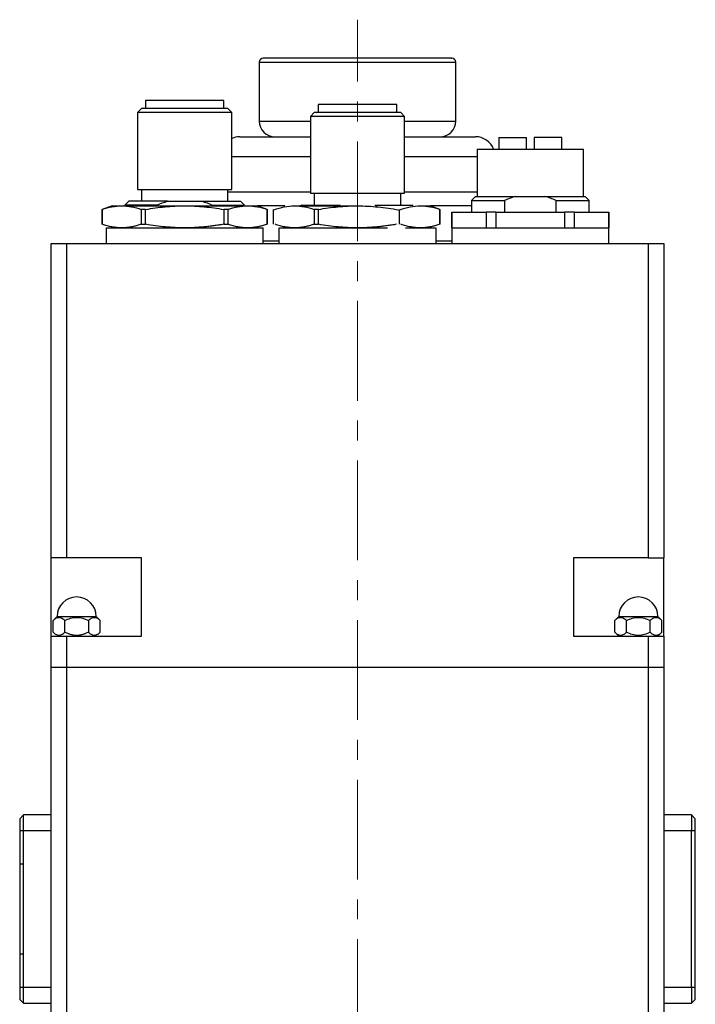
# Model space of a CAD drawing. Header units: inches. Extents: x 3.6 to 38.6, y 1.9 to 33.
# Tile 5 of 19: x 4.9 to 8.3, y 20.9 to 25.8. Entities that reach past the tile are written whole.
import ezdxf

# ---------------------------------------------------------------- set-up
doc = ezdxf.new("R2010")
doc.units = ezdxf.units.IN
doc.header["$MEASUREMENT"] = 0
doc.linetypes.add('CENTERX2', pattern=[0.8, 0.5, -0.1, 0.1, -0.1])

msp = doc.modelspace()

# ---------------------------------------------------------------- linework, layer by layer
at = {"color": 7, "linetype": 'CENTERX2', "lineweight": 18}
msp.add_line((6.6057, 10.2824), (6.6057, 25.7926), dxfattribs=at)
at = {"color": 7, "linetype": 'Continuous', "lineweight": 25}
for p, q in [((6.1136, 25.5797), (6.1136, 25.2845)), ((7.0979, 25.2845), (7.0979, 25.5797)), ((5.5427, 25.3868), (5.5427, 25.3474)), ((5.9364, 25.3868), (5.5427, 25.3868)), ((5.9364, 25.3474), (5.9364, 25.3868)), ((5.5231, 25.3474), (5.5034, 25.3278)), ((5.5034, 25.3278), (5.5034, 24.9419)), ((5.7396, 25.3278), (5.5034, 25.3278)), ((5.7396, 25.3474), (5.5231, 25.3474)), ((5.9561, 25.3474), (5.7396, 25.3474)), ((5.9758, 25.3278), (5.7396, 25.3278)), ((5.9758, 25.3278), (5.9561, 25.3474)), ((5.9758, 24.9419), (5.9758, 25.3278)), ((6.3892, 25.3278), (6.3695, 25.3081)), ((6.6057, 25.3278), (6.3892, 25.3278)), ((6.4089, 25.3671), (6.4089, 25.3278)), ((6.8026, 25.3671), (6.4089, 25.3671)), ((6.8223, 25.3278), (6.6057, 25.3278)), ((6.8026, 25.3278), (6.8026, 25.3671)), ((6.842, 25.3081), (6.8223, 25.3278)), ((6.3695, 25.3081), (6.3695, 24.9223)), ((6.6057, 25.3081), (6.3695, 25.3081)), ((6.842, 25.3081), (6.6057, 25.3081)), ((6.842, 24.9223), (6.842, 25.3081)), ((7.3144, 25.2018), (7.3144, 25.1427)), ((7.3144, 25.2018), (7.4522, 25.2018)), ((7.4522, 25.1427), (7.4522, 25.2018)), ((7.6294, 25.2018), (7.4916, 25.2018)), ((7.4916, 25.2018), (7.4916, 25.1427)), ((7.6294, 25.1427), (7.6294, 25.2018)), ((7.2061, 25.1427), (7.2061, 24.9065)), ((7.2061, 25.1427), (7.4719, 25.1427)), ((7.4719, 25.1427), (7.7376, 25.1427)), ((7.7376, 24.9065), (7.7376, 25.1427)), ((5.5034, 24.9419), (5.7396, 24.9419)), ((5.5231, 24.9419), (5.5231, 24.8829)), ((5.7396, 24.9419), (5.9758, 24.9419)), ((5.9561, 24.8829), (5.9561, 24.9419)), ((5.9561, 24.9301), (6.3695, 24.9301)), ((6.842, 24.9301), (7.2061, 24.9301)), ((5.4601, 24.8829), (5.4404, 24.8632)), ((5.6529, 24.8829), (5.4601, 24.8829)), ((5.6529, 24.8829), (5.8263, 24.8829)), ((5.8263, 24.8829), (6.0191, 24.8829)), ((6.0388, 24.8632), (6.0191, 24.8829)), ((6.3695, 24.9223), (6.6057, 24.9223)), ((6.3892, 24.9223), (6.3892, 24.8632)), ((6.6057, 24.9223), (6.842, 24.9223)), ((6.8223, 24.8632), (6.8223, 24.9223)), ((7.1963, 24.9065), (7.1766, 24.8868)), ((7.1766, 24.8868), (7.1766, 24.8278)), ((7.1766, 24.8868), (7.3432, 24.8868)), ((7.1963, 24.9065), (7.3989, 24.9065)), ((7.3432, 24.8868), (7.3432, 24.8278)), ((7.3989, 24.9065), (7.4719, 24.9065)), ((7.4719, 24.9065), (7.5449, 24.9065)), ((7.5449, 24.9065), (7.7475, 24.9065)), ((7.6006, 24.8278), (7.6006, 24.8868)), ((7.6006, 24.8868), (7.7672, 24.8868)), ((7.7672, 24.8868), (7.7475, 24.9065)), ((7.7672, 24.8278), (7.7672, 24.8868)), ((5.3754, 24.8593), (5.3262, 24.8413)), ((5.3262, 24.8413), (5.3262, 24.7669)), ((5.3264, 24.8413), (5.3262, 24.8413)), ((5.3264, 24.7669), (5.3264, 24.8413)), ((5.3754, 24.8593), (5.4242, 24.8593)), ((5.4242, 24.8593), (5.7396, 24.8593)), ((5.4404, 24.8632), (5.4404, 24.8593)), ((5.6021, 24.8632), (5.4404, 24.8632)), ((5.544, 24.8413), (5.522, 24.8413)), ((5.522, 24.8413), (5.522, 24.7669)), ((5.544, 24.7669), (5.544, 24.8413)), ((5.6021, 24.8593), (5.6021, 24.8632)), ((5.7396, 24.8593), (6.055, 24.8593)), ((5.8771, 24.8632), (5.8771, 24.8593)), ((5.8771, 24.8632), (6.0388, 24.8632)), ((5.9182, 24.8632), (5.9168, 24.8593)), ((5.9352, 24.8413), (5.9352, 24.7669)), ((5.9572, 24.8413), (5.9352, 24.8413)), ((5.9572, 24.7669), (5.9572, 24.8413)), ((6.055, 24.8593), (6.1038, 24.8593)), ((6.153, 24.8413), (6.1038, 24.8593)), ((6.2416, 24.8593), (6.1038, 24.8593)), ((6.1528, 24.8413), (6.1528, 24.7669)), ((6.153, 24.8413), (6.1528, 24.8413)), ((6.153, 24.7669), (6.153, 24.8413)), ((6.1852, 24.7669), (6.1852, 24.8413)), ((6.2904, 24.8593), (6.6057, 24.8593)), ((6.3262, 24.8632), (6.3223, 24.8593)), ((6.3262, 24.8632), (6.5191, 24.8632)), ((6.4101, 24.8413), (6.3882, 24.8413)), ((6.3882, 24.8413), (6.3882, 24.7669)), ((6.4101, 24.7669), (6.4101, 24.8413)), ((6.5089, 24.8593), (6.5191, 24.8632)), ((6.6924, 24.8632), (6.8853, 24.8632)), ((6.6924, 24.8632), (6.7026, 24.8593)), ((6.816, 24.7669), (6.816, 24.8413)), ((6.9211, 24.8593), (6.9699, 24.8593)), ((7.0191, 24.8413), (6.9699, 24.8593)), ((7.1766, 24.8593), (6.9699, 24.8593)), ((7.0189, 24.8413), (7.0189, 24.7669)), ((7.0191, 24.8413), (7.0189, 24.8413)), ((7.0191, 24.7669), (7.0191, 24.8413)), ((7.0782, 24.8278), (7.0782, 24.749)), ((7.0792, 24.8278), (7.0782, 24.8278)), ((7.0792, 24.8278), (7.2508, 24.8278)), ((7.0792, 24.749), (7.0792, 24.8278)), ((7.3003, 24.8278), (7.2508, 24.8278)), ((7.2508, 24.8278), (7.2508, 24.749)), ((7.3003, 24.8278), (7.6435, 24.8278)), ((7.3003, 24.749), (7.3003, 24.8278)), ((7.6929, 24.8278), (7.6435, 24.8278)), ((7.6435, 24.8278), (7.6435, 24.749)), ((7.6929, 24.8278), (7.8645, 24.8278)), ((7.6929, 24.749), (7.6929, 24.8278)), ((7.8656, 24.8278), (7.8645, 24.8278)), ((7.8645, 24.8278), (7.8645, 24.749)), ((7.8656, 24.749), (7.8656, 24.8278)), ((5.3262, 24.7669), (5.3264, 24.7669)), ((5.3459, 24.749), (5.3459, 24.6703)), ((5.3459, 24.749), (5.7396, 24.749)), ((5.522, 24.7669), (5.544, 24.7669)), ((5.7396, 24.749), (6.1333, 24.749)), ((5.9352, 24.7669), (5.9572, 24.7669)), ((6.1333, 24.6703), (6.1333, 24.749)), ((6.1528, 24.7669), (6.153, 24.7669)), ((6.212, 24.749), (6.212, 24.6703)), ((6.2156, 24.749), (6.6057, 24.749)), ((6.3882, 24.7669), (6.4101, 24.7669)), ((6.6057, 24.749), (6.7553, 24.749)), ((6.8463, 24.749), (6.9959, 24.749)), ((6.9994, 24.6703), (6.9994, 24.749)), ((7.0189, 24.7669), (7.0191, 24.7669)), ((7.0782, 24.749), (7.0782, 24.6703)), ((7.0782, 24.749), (7.0792, 24.749)), ((7.0782, 24.749), (7.4719, 24.749)), ((7.2508, 24.749), (7.3003, 24.749)), ((7.4719, 24.749), (7.8656, 24.749)), ((7.6435, 24.749), (7.6929, 24.749)), ((7.8645, 24.749), (7.8656, 24.749)), ((7.8656, 24.6703), (7.8656, 24.749)), ((6.212, 24.6821), (6.1333, 24.6821)), ((7.0782, 24.6821), (6.9994, 24.6821)), ((5.0703, 24.6703), (5.149, 24.6703)), ((5.0703, 23.0955), (5.0703, 24.6703)), ((5.149, 24.6703), (8.0624, 24.6703)), ((5.149, 23.0955), (5.149, 24.6703)), ((8.0624, 24.6703), (8.0624, 23.0955)), ((8.0624, 24.6703), (8.1412, 24.6703)), ((8.1412, 24.6703), (8.1412, 23.0955)), ((5.149, 23.0955), (5.0703, 23.0955)), ((5.0703, 22.7018), (5.0703, 23.0955)), ((5.5231, 23.0955), (5.149, 23.0955)), ((5.5231, 22.7018), (5.5231, 23.0955)), ((7.6884, 23.0955), (7.6884, 22.7018)), ((8.0624, 23.0955), (7.6884, 23.0955)), ((8.0624, 23.0955), (8.1412, 23.0955)), ((8.1412, 22.7018), (8.1412, 23.0955)), ((5.0998, 22.8002), (5.0799, 22.7805)), ((5.0799, 22.7215), (5.0799, 22.7805)), ((5.0998, 22.8002), (5.2967, 22.8002)), ((5.1391, 22.7215), (5.1391, 22.7805)), ((5.2574, 22.7805), (5.2574, 22.7215)), ((5.3166, 22.7805), (5.2967, 22.8002)), ((5.3166, 22.7215), (5.3166, 22.7805)), ((7.9148, 22.8002), (7.8949, 22.7805)), ((7.8949, 22.7215), (7.8949, 22.7805)), ((7.9148, 22.8002), (8.1116, 22.8002)), ((7.9541, 22.7215), (7.9541, 22.7805)), ((8.0724, 22.7215), (8.0724, 22.7805)), ((8.1315, 22.7805), (8.1116, 22.8002)), ((8.1315, 22.7215), (8.1315, 22.7805)), ((7.8949, 22.7215), (7.9148, 22.7018)), ((8.1116, 22.7018), (8.1315, 22.7215)), ((5.0703, 22.5443), (5.0703, 22.7018)), ((5.0703, 22.7018), (5.149, 22.7018)), ((5.149, 22.7018), (5.5231, 22.7018)), ((5.149, 22.5443), (5.149, 22.7018)), ((7.6884, 22.7018), (8.0624, 22.7018)), ((8.0624, 22.7018), (8.0624, 22.5443)), ((8.0624, 22.7018), (8.1412, 22.7018)), ((8.1412, 22.7018), (8.1412, 22.5443)), ((5.149, 22.5443), (5.0703, 22.5443)), ((5.0703, 20.7726), (5.0703, 22.5443)), ((8.0624, 22.5443), (5.149, 22.5443)), ((5.149, 20.7726), (5.149, 22.5443)), ((8.1412, 22.5443), (8.0624, 22.5443)), ((8.0624, 22.5443), (8.0624, 20.7726)), ((8.1412, 22.5443), (8.1412, 20.7726)), ((4.9325, 21.8061), (4.9128, 21.7864)), ((4.9128, 21.7864), (4.9128, 21.7274)), ((5.0703, 21.8061), (4.9325, 21.8061)), ((4.9325, 21.7274), (4.9325, 21.8061)), ((8.279, 21.8061), (8.1412, 21.8061)), ((8.279, 21.8061), (8.279, 21.7274)), ((8.2986, 21.7864), (8.279, 21.8061)), ((8.2986, 21.7274), (8.2986, 21.7864)), ((4.9128, 21.7274), (4.9325, 21.7274)), ((4.9128, 21.7274), (4.9128, 20.94)), ((4.9325, 21.7274), (5.0703, 21.7274)), ((4.9325, 20.94), (4.9325, 21.7274)), ((8.1412, 21.7274), (8.279, 21.7274)), ((8.279, 21.7274), (8.2986, 21.7274)), ((8.279, 20.94), (8.279, 21.7274)), ((8.2986, 20.94), (8.2986, 21.7274)), ((4.9128, 21.56), (4.9325, 21.56)), ((4.9325, 21.1073), (4.9128, 21.1073)), ((4.9128, 20.94), (4.9128, 20.8809)), ((4.9325, 20.94), (4.9128, 20.94)), ((4.9325, 20.8612), (4.9325, 20.94)), ((5.0703, 20.94), (4.9325, 20.94)), ((8.279, 20.94), (8.1412, 20.94)), ((8.2986, 20.94), (8.279, 20.94)), ((8.279, 20.94), (8.279, 20.8612)), ((8.2986, 20.8809), (8.2986, 20.94)), ((4.9128, 20.8809), (4.9325, 20.8612)), ((8.279, 20.8612), (8.2986, 20.8809)), ((4.9325, 20.8612), (5.0703, 20.8612)), ((8.1412, 20.8612), (8.279, 20.8612))]:
    msp.add_line(p, q, dxfattribs=at)
at = {"color": 8, "linetype": 'Continuous', "lineweight": 25}
for p, q in [((6.1136, 25.5797), (6.5886, 25.5797)), ((6.5886, 25.5797), (7.0979, 25.5797)), ((6.1136, 25.2845), (6.3695, 25.2845)), ((6.842, 25.2845), (7.0979, 25.2845)), ((5.9758, 25.1073), (6.3695, 25.1073)), ((6.842, 25.1073), (7.2061, 25.1073))]:
    msp.add_line(p, q, dxfattribs=at)
at = {"color": 7, "linetype": 'Continuous', "lineweight": 25}
for centre, radius, start, end in [((6.1333, 25.5797), 0.0197, 90, 180), ((7.0782, 25.5797), 0.0197, 0, 90), ((6.1923, 25.2845), 0.0787, 180, 270), ((7.0191, 25.2845), 0.0787, 270, 0), ((6.0152, 25.1073), 0.0984, 90, 113.5782), ((7.1963, 25.1073), 0.0984, 21.1002, 90), ((5.1983, 22.8002), 0.0984, 0, 180), ((8.0132, 22.8002), 0.0984, 0, 180)]:
    msp.add_arc(centre, radius, start, end, dxfattribs=at)
for points, knots in [([(6.5892, 25.5994), (6.5605, 25.5994), (6.5013, 25.5994), (6.4142, 25.5994), (6.3311, 25.5994), (6.2578, 25.5994), (6.199, 25.5994), (6.1585, 25.5994), (6.1362, 25.5994), (6.135, 25.5994), (6.1345, 25.5994)], [0, 0, 0, 0, 0.119161, 0.24546, 0.377009, 0.51135, 0.645691, 0.77724, 0.903539, 1, 1, 1, 1]), ([(7.077, 25.5994), (7.0773, 25.5994), (7.0797, 25.5994), (7.0684, 25.5994), (7.0413, 25.5994), (6.9941, 25.5994), (6.9303, 25.5994), (6.8526, 25.5994), (6.7664, 25.5994), (6.6775, 25.5994), (6.6181, 25.5994), (6.5892, 25.5994)], [0, 0, 0, 0, 0.021714, 0.1357, 0.256514, 0.38235, 0.510857, 0.639364, 0.7652, 0.886014, 1, 1, 1, 1]), ([(6.0167, 25.2057), (6.0174, 25.2057), (6.0188, 25.2057), (6.0467, 25.2057), (6.0973, 25.2057), (6.1708, 25.2057), (6.2473, 25.2057), (6.3157, 25.2057), (6.3505, 25.2057), (6.3695, 25.2057), (6.3695, 25.2057)], [0, 0, 0, 0, 0.127775, 0.295074, 0.469328, 0.64728, 0.825232, 0.912456, 0.99971, 1, 1, 1, 1]), ([(6.842, 25.2057), (6.8655, 25.2057), (6.9264, 25.2057), (7.0111, 25.2057), (7.0783, 25.2057), (7.1211, 25.2057), (7.1561, 25.2057), (7.1841, 25.2057), (7.1982, 25.2057), (7.1952, 25.2057), (7.1948, 25.2057)], [0, 0, 0, 0, 0.112721, 0.291012, 0.469302, 0.556692, 0.644112, 0.811729, 0.969874, 1, 1, 1, 1]), ([(5.3264, 24.8413), (5.3426, 24.8469), (5.3588, 24.8514), (5.3914, 24.8576), (5.4078, 24.8593), (5.4242, 24.8593)], [0, 0, 0, 0, 0.5, 0.5, 1, 1, 1, 1]), ([(5.4242, 24.8593), (5.4406, 24.8593), (5.457, 24.8576), (5.4896, 24.8514), (5.5058, 24.8469), (5.522, 24.8413)], [0, 0, 0, 0, 0.5, 0.5, 1, 1, 1, 1]), ([(5.544, 24.8413), (5.5763, 24.8469), (5.6088, 24.8514), (5.674, 24.8576), (5.7067, 24.8593), (5.7396, 24.8593)], [0, 0, 0, 0, 0.5, 0.5, 1, 1, 1, 1]), ([(5.7396, 24.8593), (5.7725, 24.8593), (5.8052, 24.8576), (5.8704, 24.8514), (5.9028, 24.8469), (5.9352, 24.8413)], [0, 0, 0, 0, 0.5, 0.5, 1, 1, 1, 1]), ([(5.9572, 24.8413), (5.9734, 24.8469), (5.9896, 24.8514), (6.0222, 24.8576), (6.0385, 24.8593), (6.055, 24.8593)], [0, 0, 0, 0, 0.5, 0.5, 1, 1, 1, 1]), ([(6.055, 24.8593), (6.0714, 24.8593), (6.0878, 24.8576), (6.1204, 24.8514), (6.1366, 24.8469), (6.1528, 24.8413)], [0, 0, 0, 0, 0.5, 0.5, 1, 1, 1, 1]), ([(6.1872, 24.8395), (6.2043, 24.8456), (6.2214, 24.8506), (6.2557, 24.8574), (6.273, 24.8593), (6.2904, 24.8593)], [0, 0, 0, 0, 0.5, 0.5, 1, 1, 1, 1]), ([(6.2904, 24.8593), (6.3068, 24.8593), (6.3232, 24.8576), (6.3557, 24.8514), (6.372, 24.8469), (6.3882, 24.8413)], [0, 0, 0, 0, 0.5, 0.5, 1, 1, 1, 1]), ([(6.4101, 24.8413), (6.4425, 24.8469), (6.4749, 24.8514), (6.5401, 24.8576), (6.5729, 24.8593), (6.6057, 24.8593)], [0, 0, 0, 0, 0.5, 0.5, 1, 1, 1, 1]), ([(6.6057, 24.8593), (6.6404, 24.8593), (6.6749, 24.8574), (6.7437, 24.8506), (6.7779, 24.8456), (6.812, 24.8395)], [0, 0, 0, 0, 0.5, 0.5, 1, 1, 1, 1]), ([(6.818, 24.8395), (6.835, 24.8456), (6.8521, 24.8506), (6.8865, 24.8574), (6.9038, 24.8593), (6.9211, 24.8593)], [0, 0, 0, 0, 0.5, 0.5, 1, 1, 1, 1]), ([(6.9211, 24.8593), (6.9376, 24.8593), (6.9539, 24.8576), (6.9865, 24.8514), (7.0027, 24.8469), (7.0189, 24.8413)], [0, 0, 0, 0, 0.5, 0.5, 1, 1, 1, 1]), ([(5.522, 24.7669), (5.5186, 24.7658), (5.512, 24.7635), (5.502, 24.7606), (5.4922, 24.7579), (5.4826, 24.7556), (5.4681, 24.7526), (5.4486, 24.7498), (5.4242, 24.7486), (5.3998, 24.7498), (5.3755, 24.7533), (5.351, 24.759), (5.3347, 24.7642), (5.3264, 24.7669)], [0, 0, 0, 0, 0.052249, 0.10346, 0.153646, 0.202816, 0.250984, 0.376692, 0.500006, 0.623266, 0.749028, 0.871295, 1, 1, 1, 1]), ([(5.9352, 24.7669), (5.9268, 24.7655), (5.9102, 24.7628), (5.8855, 24.7592), (5.8614, 24.7562), (5.8292, 24.7528), (5.7887, 24.7498), (5.7399, 24.7486), (5.691, 24.7498), (5.6424, 24.7533), (5.5932, 24.7589), (5.5607, 24.7642), (5.544, 24.7669)], [0, 0, 0, 0, 0.064959, 0.128309, 0.190072, 0.250272, 0.375898, 0.499117, 0.622581, 0.748542, 0.871041, 1, 1, 1, 1]), ([(6.1528, 24.7669), (6.1494, 24.7658), (6.1427, 24.7635), (6.1328, 24.7606), (6.123, 24.7579), (6.1134, 24.7556), (6.0988, 24.7526), (6.0794, 24.7498), (6.055, 24.7486), (6.0306, 24.7498), (6.0063, 24.7533), (5.9817, 24.759), (5.9655, 24.7642), (5.9572, 24.7669)], [0, 0, 0, 0, 0.052249, 0.10346, 0.153646, 0.202816, 0.250984, 0.376692, 0.500006, 0.623266, 0.749028, 0.871295, 1, 1, 1, 1]), ([(6.3882, 24.7669), (6.3848, 24.7658), (6.3781, 24.7635), (6.3681, 24.7606), (6.3583, 24.7579), (6.3487, 24.7556), (6.3342, 24.7526), (6.3148, 24.7498), (6.2904, 24.7486), (6.2659, 24.7498), (6.2417, 24.7533), (6.2171, 24.759), (6.2009, 24.7642), (6.1925, 24.7669)], [0, 0, 0, 0, 0.052249, 0.10346, 0.153646, 0.202816, 0.250984, 0.376692, 0.500006, 0.623266, 0.749028, 0.871295, 1, 1, 1, 1]), ([(6.8014, 24.7669), (6.793, 24.7655), (6.7764, 24.7628), (6.7517, 24.7592), (6.7276, 24.7562), (6.6953, 24.7528), (6.6549, 24.7498), (6.6061, 24.7486), (6.5572, 24.7498), (6.5085, 24.7533), (6.4594, 24.7589), (6.4268, 24.7642), (6.4101, 24.7669)], [0, 0, 0, 0, 0.064959, 0.128309, 0.190072, 0.250272, 0.375898, 0.499117, 0.622581, 0.748542, 0.871041, 1, 1, 1, 1]), ([(7.0189, 24.7669), (7.0155, 24.7658), (7.0089, 24.7635), (6.9989, 24.7606), (6.9891, 24.7579), (6.9795, 24.7556), (6.965, 24.7526), (6.9455, 24.7498), (6.9211, 24.7486), (6.8967, 24.7498), (6.8724, 24.7533), (6.8479, 24.759), (6.8316, 24.7642), (6.8233, 24.7669)], [0, 0, 0, 0, 0.052249, 0.10346, 0.153646, 0.202816, 0.250984, 0.376692, 0.500006, 0.623266, 0.749028, 0.871295, 1, 1, 1, 1]), ([(5.0799, 22.7805), (5.0846, 22.7851), (5.0893, 22.789), (5.0966, 22.7932), (5.0991, 22.7943), (5.1042, 22.7958), (5.1068, 22.7962), (5.1146, 22.7962), (5.1196, 22.7947), (5.1296, 22.7891), (5.1344, 22.7851), (5.1391, 22.7805)], [0, 0, 0, 0, 0.25, 0.25, 0.375, 0.375, 0.5, 0.5, 0.75, 0.75, 1, 1, 1, 1]), ([(5.1391, 22.7805), (5.1483, 22.7851), (5.1578, 22.789), (5.1774, 22.7945), (5.1876, 22.7962), (5.2084, 22.7962), (5.2186, 22.7947), (5.2385, 22.7891), (5.2481, 22.7851), (5.2574, 22.7805)], [0, 0, 0, 0, 0.25, 0.25, 0.5, 0.5, 0.75, 0.75, 1, 1, 1, 1]), ([(5.2574, 22.7805), (5.262, 22.7851), (5.2668, 22.789), (5.2741, 22.7932), (5.2766, 22.7943), (5.2817, 22.7958), (5.2843, 22.7962), (5.292, 22.7962), (5.2971, 22.7947), (5.3071, 22.7891), (5.3119, 22.7851), (5.3166, 22.7805)], [0, 0, 0, 0, 0.25, 0.25, 0.375, 0.375, 0.5, 0.5, 0.75, 0.75, 1, 1, 1, 1]), ([(7.8949, 22.7805), (7.8995, 22.7851), (7.9043, 22.789), (7.9116, 22.7932), (7.9141, 22.7943), (7.9192, 22.7958), (7.9218, 22.7962), (7.9295, 22.7962), (7.9346, 22.7947), (7.9446, 22.7891), (7.9494, 22.7851), (7.9541, 22.7805)], [0, 0, 0, 0, 0.25, 0.25, 0.375, 0.375, 0.5, 0.5, 0.75, 0.75, 1, 1, 1, 1]), ([(7.9541, 22.7805), (7.9633, 22.7851), (7.9728, 22.789), (7.9923, 22.7945), (8.0026, 22.7962), (8.0234, 22.7962), (8.0335, 22.7947), (8.0534, 22.7891), (8.0631, 22.7851), (8.0724, 22.7805)], [0, 0, 0, 0, 0.25, 0.25, 0.5, 0.5, 0.75, 0.75, 1, 1, 1, 1]), ([(8.0724, 22.7805), (8.077, 22.7851), (8.0817, 22.789), (8.0891, 22.7932), (8.0916, 22.7943), (8.0966, 22.7958), (8.0993, 22.7962), (8.107, 22.7962), (8.1121, 22.7947), (8.1221, 22.7891), (8.1269, 22.7851), (8.1315, 22.7805)], [0, 0, 0, 0, 0.25, 0.25, 0.375, 0.375, 0.5, 0.5, 0.75, 0.75, 1, 1, 1, 1]), ([(5.1391, 22.7215), (5.1379, 22.7203), (5.1355, 22.718), (5.1319, 22.7149), (5.1283, 22.7123), (5.1235, 22.7093), (5.1173, 22.7066), (5.1096, 22.7054), (5.102, 22.7065), (5.0945, 22.7097), (5.0871, 22.7148), (5.0824, 22.7192), (5.0799, 22.7215)], [0, 0, 0, 0, 0.06618, 0.129583, 0.190329, 0.248555, 0.375903, 0.498258, 0.620581, 0.748117, 0.868512, 1, 1, 1, 1]), ([(5.2574, 22.7215), (5.2549, 22.7203), (5.2501, 22.7179), (5.2428, 22.7149), (5.2357, 22.7123), (5.226, 22.7092), (5.2136, 22.7065), (5.1982, 22.7054), (5.1829, 22.7065), (5.168, 22.7098), (5.1533, 22.7148), (5.144, 22.7192), (5.1391, 22.7215)], [0, 0, 0, 0, 0.066699, 0.130581, 0.19177, 0.250406, 0.377739, 0.500148, 0.622325, 0.74977, 0.869406, 1, 1, 1, 1]), ([(5.3166, 22.7215), (5.3153, 22.7203), (5.3129, 22.718), (5.3093, 22.7149), (5.3058, 22.7123), (5.301, 22.7093), (5.2948, 22.7066), (5.2871, 22.7054), (5.2794, 22.7065), (5.272, 22.7097), (5.2646, 22.7148), (5.2599, 22.7192), (5.2574, 22.7215)], [0, 0, 0, 0, 0.06618, 0.129583, 0.190329, 0.248555, 0.375903, 0.498258, 0.620581, 0.748117, 0.868512, 1, 1, 1, 1]), ([(7.9541, 22.7215), (7.9494, 22.7169), (7.9447, 22.713), (7.9374, 22.7088), (7.9349, 22.7077), (7.9298, 22.7062), (7.9272, 22.7058), (7.9194, 22.7057), (7.9144, 22.7073), (7.9044, 22.7129), (7.8996, 22.7169), (7.8949, 22.7215)], [0, 0, 0, 0, 0.25, 0.25, 0.375, 0.375, 0.5, 0.5, 0.75, 0.75, 1, 1, 1, 1]), ([(8.0724, 22.7215), (8.0631, 22.7169), (8.0537, 22.713), (8.0341, 22.7074), (8.0239, 22.7058), (8.003, 22.7057), (7.9929, 22.7073), (7.973, 22.7129), (7.9634, 22.7169), (7.9541, 22.7215)], [0, 0, 0, 0, 0.25, 0.25, 0.5, 0.5, 0.75, 0.75, 1, 1, 1, 1]), ([(8.1315, 22.7215), (8.1269, 22.7169), (8.1222, 22.713), (8.1148, 22.7088), (8.1123, 22.7077), (8.1073, 22.7062), (8.1046, 22.7058), (8.0969, 22.7057), (8.0918, 22.7073), (8.0818, 22.7129), (8.077, 22.7169), (8.0724, 22.7215)], [0, 0, 0, 0, 0.25, 0.25, 0.375, 0.375, 0.5, 0.5, 0.75, 0.75, 1, 1, 1, 1])]:
    msp.add_open_spline(points, degree=3, knots=knots, dxfattribs=at)
for points in [[(5.6021, 24.8632), (5.6186, 24.8708), (5.6355, 24.8775), (5.6529, 24.8829)], [(5.8263, 24.8829), (5.8437, 24.8775), (5.8606, 24.8708), (5.8771, 24.8632)], [(7.3989, 24.9065), (7.3798, 24.9014), (7.3613, 24.8947), (7.3432, 24.8868)], [(7.6006, 24.8868), (7.5825, 24.8947), (7.564, 24.9014), (7.5449, 24.9065)]]:
    msp.add_open_spline(points, degree=3, dxfattribs=at)

doc.saveas('drawing.dxf')
